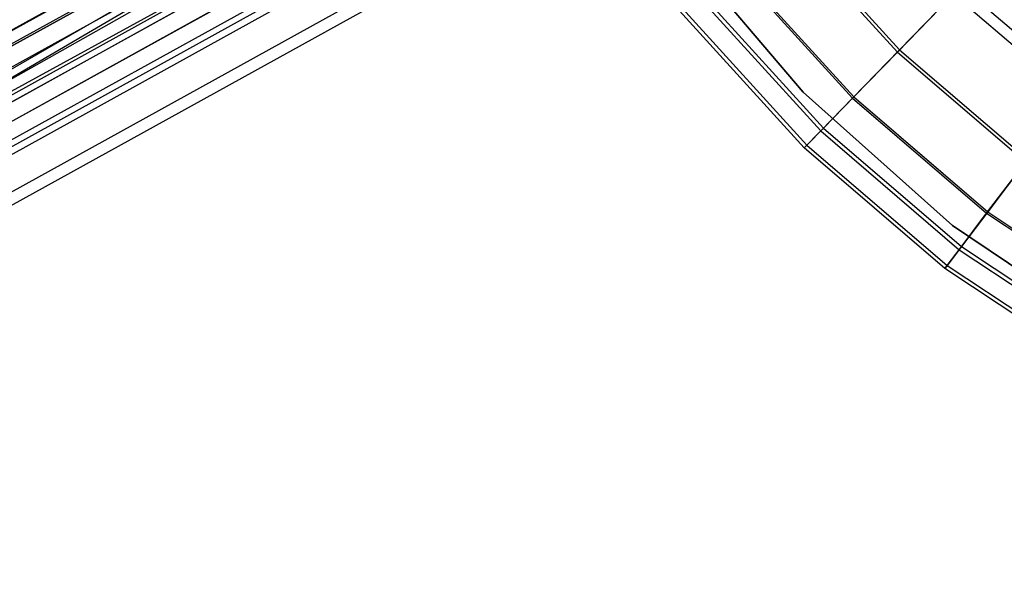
# Model space of a CAD drawing. Extents: x 0.1 to 26.5, y -19.1 to 0.
# Tile 44 of 256: x 9.7 to 11.7, y -14.7 to -13.6. Entities that reach past the tile are written whole.
import ezdxf

# ---------------------------------------------------------------- set-up
doc = ezdxf.new("R2010")
doc.units = 0
doc.header["$LTSCALE"] = 2.54
doc.layers.get('0').update_dxf_attribs({"linetype": 'CONTINUOUS'})

# ---------------------------------------------------------------- blocks, each defined once
blk = doc.blocks.new('7777_STL')
at = {"color": 0}
for p, q in [((8.275, -14.4551, 28.2071), (11.5154, -12.6602, 28.1833)), ((8.275, -14.4551, 28.2071), (11.5154, -12.6602, 28.1833)), ((8.275, -14.4551, 28.2071), (11.5168, -12.6628, 28.2072)), ((8.275, -14.4551, 28.2071), (11.5168, -12.6628, 28.2072)), ((8.2828, -14.4508, 28.1593), (11.5154, -12.6602, 28.1833)), ((8.2828, -14.4508, 28.1593), (11.5154, -12.6602, 28.1833)), ((8.2828, -14.4508, 28.1593), (11.5168, -12.6628, 28.1593)), ((8.2828, -14.4508, 28.1593), (11.5168, -12.6628, 28.1593)), ((11.5295, -12.6857, 28.3703), (8.2612, -14.4925, 28.3702)), ((11.5295, -12.6857, 28.3703), (8.2612, -14.4925, 28.3702)), ((8.2789, -14.4783, 28.2495), (11.5276, -12.6822, 28.2496)), ((8.2789, -14.4783, 28.2495), (11.5276, -12.6822, 28.2496)), ((8.3004, -14.4665, 28.1169), (11.5276, -12.6822, 28.117)), ((8.3004, -14.4665, 28.1169), (11.5276, -12.6822, 28.117)), ((8.3219, -14.4592, 27.9962), (11.5295, -12.6857, 27.9963)), ((8.3219, -14.4592, 27.9962), (11.5295, -12.6857, 27.9963)), ((8.3571, -14.5184, 27.9833), (11.5295, -12.6857, 27.9963)), ((8.3571, -14.5184, 27.9833), (11.5295, -12.6857, 27.9963)), ((11.5295, -12.6857, 27.9963), (8.3695, -14.5415, 27.9848)), ((11.5295, -12.6857, 27.9963), (8.3695, -14.5415, 27.9848)), ((8.2935, -14.5152, 28.2768), (11.5466, -12.7167, 28.2768)), ((8.2935, -14.5152, 28.2768), (11.5466, -12.7167, 28.2768)), ((8.31, -14.5478, 28.2833), (11.5466, -12.7167, 28.2768)), ((8.31, -14.5478, 28.2833), (11.5466, -12.7167, 28.2768)), ((8.3238, -14.4986, 28.0898), (11.5466, -12.7167, 28.0898)), ((8.3238, -14.4986, 28.0898), (11.5466, -12.7167, 28.0898)), ((8.31, -14.5478, 28.2833), (11.5696, -12.7583, 28.2826)), ((8.31, -14.5478, 28.2833), (11.5696, -12.7583, 28.2826)), ((8.3154, -14.5574, 28.2826), (11.5696, -12.7583, 28.2826)), ((8.3154, -14.5574, 28.2826), (11.5696, -12.7583, 28.2826)), ((8.3476, -14.5397, 28.084), (11.5696, -12.7583, 28.084)), ((8.3476, -14.5397, 28.084), (11.5696, -12.7583, 28.084)), ((11.5754, -12.7688, 28.3818), (8.3051, -14.5768, 28.3818)), ((11.5754, -12.7688, 28.3818), (8.3051, -14.5768, 28.3818)), ((11.5754, -12.7688, 27.9847), (8.3695, -14.5415, 27.9848)), ((11.5754, -12.7688, 27.9847), (8.3695, -14.5415, 27.9848)), ((8.3398, -14.5951, 28.2656), (11.5913, -12.7975, 28.2656)), ((8.3398, -14.5951, 28.2656), (11.5913, -12.7975, 28.2656)), ((8.3665, -14.5804, 28.101), (11.5913, -12.7975, 28.101)), ((8.3665, -14.5804, 28.101), (11.5913, -12.7975, 28.101)), ((8.3609, -14.6197, 28.2298), (11.6066, -12.8252, 28.2298)), ((8.3609, -14.6197, 28.2298), (11.6066, -12.8252, 28.2298)), ((8.3739, -14.6256, 28.1833), (11.6122, -12.8353, 28.1833)), ((8.3739, -14.6256, 28.1833), (11.6122, -12.8353, 28.1833)), ((8.3759, -14.6114, 28.1369), (11.6066, -12.8252, 28.1368)), ((8.3759, -14.6114, 28.1369), (11.6066, -12.8252, 28.1368)), ((11.6187, -12.8472, 28.3479), (8.3538, -14.6522, 28.348)), ((11.6187, -12.8472, 28.3479), (8.3538, -14.6522, 28.348)), ((11.6187, -12.8472, 28.0187), (8.4072, -14.6229, 28.0188)), ((11.6187, -12.8472, 28.0187), (8.4072, -14.6229, 28.0188)), ((11.6495, -12.9027, 28.2762), (8.396, -14.7014, 28.2763)), ((11.6495, -12.9027, 28.2762), (8.396, -14.7014, 28.2763)), ((11.6495, -12.9027, 28.0903), (8.4262, -14.6849, 28.0905)), ((11.6495, -12.9027, 28.0903), (8.4262, -14.6849, 28.0905)), ((11.6605, -12.9228, 28.1833), (8.4221, -14.7132, 28.1834)), ((11.6605, -12.9228, 28.1833), (8.4221, -14.7132, 28.1834)), ((11.2349, -13.4474, 36.3288), (11.4558, -13.6901, 36.3288)), ((11.2349, -13.4474, 36.3288), (11.4558, -13.6901, 36.3288)), ((11.2397, -13.4435, 33.7595), (11.4601, -13.6857, 33.7595)), ((11.2397, -13.4435, 33.7595), (11.4601, -13.6857, 33.7595)), ((11.0208, -13.4717, 28.8742), (11.2727, -13.7681, 28.8742)), ((11.2727, -13.7681, 28.4742), (11.0208, -13.4717, 28.4742)), ((11.0208, -13.4717, 28.8742), (11.2727, -13.7681, 28.8742)), ((11.2727, -13.7681, 28.4742), (11.0208, -13.4717, 28.4742)), ((11.1374, -13.5257, 34.1786), (11.3686, -13.7798, 34.1786)), ((11.1374, -13.5257, 34.1786), (11.3686, -13.7798, 34.1786)), ((11.1402, -13.5235, 36.0218), (11.3711, -13.7773, 36.0218)), ((11.1402, -13.5235, 36.0218), (11.3711, -13.7773, 36.0218)), ((11.4601, -13.6857, 33.7595), (11.5801, -13.5621, 33.3555)), ((11.4601, -13.6857, 33.7595), (11.5801, -13.5621, 33.3555)), ((11.5801, -13.5621, 33.3555), (11.8125, -13.7616, 33.3555)), ((11.5801, -13.5621, 33.3555), (11.8125, -13.7616, 33.3555)), ((11.0681, -13.5813, 34.6087), (11.3067, -13.8436, 34.6087)), ((11.0681, -13.5813, 34.6087), (11.3067, -13.8436, 34.6087)), ((11.0743, -13.5764, 35.7026), (11.3122, -13.8379, 35.7026)), ((11.0743, -13.5764, 35.7026), (11.3122, -13.8379, 35.7026)), ((11.5651, -13.5776, 36.6194), (11.4558, -13.6901, 36.3288)), ((11.5651, -13.5776, 36.6194), (11.4558, -13.6901, 36.3288)), ((11.5651, -13.5776, 36.6194), (11.7995, -13.7787, 36.6194)), ((11.5651, -13.5776, 36.6194), (11.7995, -13.7787, 36.6194)), ((11.0382, -13.6053, 35.3757), (11.28, -13.871, 35.3757)), ((11.0382, -13.6053, 35.3757), (11.28, -13.871, 35.3757)), ((11.2748, -13.8763, 35.0456), (11.0325, -13.61, 35.0456)), ((11.2748, -13.8763, 35.0456), (11.0325, -13.61, 35.0456)), ((11.3686, -13.7798, 34.1786), (11.4601, -13.6857, 33.7595)), ((11.3686, -13.7798, 34.1786), (11.4601, -13.6857, 33.7595)), ((11.4601, -13.6857, 33.7595), (11.7085, -13.8989, 33.7595)), ((11.4601, -13.6857, 33.7595), (11.7085, -13.8989, 33.7595)), ((11.4558, -13.6901, 36.3288), (11.3711, -13.7773, 36.0218)), ((11.4558, -13.6901, 36.3288), (11.3711, -13.7773, 36.0218)), ((11.4558, -13.6901, 36.3288), (11.7048, -13.9038, 36.3288)), ((11.4558, -13.6901, 36.3288), (11.7048, -13.9038, 36.3288)), ((11.2727, -13.7681, 28.8742), (11.5627, -14.0274, 28.8742)), ((11.5627, -14.0274, 28.4742), (11.2727, -13.7681, 28.4742)), ((11.2727, -13.7681, 28.8742), (11.5627, -14.0274, 28.8742)), ((11.2727, -13.7681, 28.8742), (11.2727, -13.7681, 28.4742)), ((11.5627, -14.0274, 28.4742), (11.2727, -13.7681, 28.4742)), ((11.2727, -13.7681, 28.8742), (11.2727, -13.7681, 28.4742)), ((11.3067, -13.8436, 34.6087), (11.3686, -13.7798, 34.1786)), ((11.3067, -13.8436, 34.6087), (11.3686, -13.7798, 34.1786)), ((11.3711, -13.7773, 36.0218), (11.3122, -13.8379, 35.7026)), ((11.3711, -13.7773, 36.0218), (11.3122, -13.8379, 35.7026)), ((11.3686, -13.7798, 34.1786), (11.6293, -14.0036, 34.1786)), ((11.3686, -13.7798, 34.1786), (11.6293, -14.0036, 34.1786)), ((11.3711, -13.7773, 36.0218), (11.6315, -14.0008, 36.0218)), ((11.3711, -13.7773, 36.0218), (11.6315, -14.0008, 36.0218)), ((11.3122, -13.8379, 35.7026), (11.28, -13.871, 35.3757)), ((11.3122, -13.8379, 35.7026), (11.28, -13.871, 35.3757)), ((11.3122, -13.8379, 35.7026), (11.5805, -14.0681, 35.7026)), ((11.3122, -13.8379, 35.7026), (11.5805, -14.0681, 35.7026)), ((11.2748, -13.8763, 35.0456), (11.3067, -13.8436, 34.6087)), ((11.2748, -13.8763, 35.0456), (11.3067, -13.8436, 34.6087)), ((11.3067, -13.8436, 34.6087), (11.5757, -14.0745, 34.6087)), ((11.3067, -13.8436, 34.6087), (11.5757, -14.0745, 34.6087)), ((11.28, -13.871, 35.3757), (11.2748, -13.8763, 35.0456)), ((11.28, -13.871, 35.3757), (11.2748, -13.8763, 35.0456)), ((11.5481, -14.1109, 35.0456), (11.2748, -13.8763, 35.0456)), ((11.5481, -14.1109, 35.0456), (11.2748, -13.8763, 35.0456)), ((11.28, -13.871, 35.3757), (11.5526, -14.105, 35.3757)), ((11.28, -13.871, 35.3757), (11.5526, -14.105, 35.3757)), ((11.6293, -14.0036, 34.1786), (11.7085, -13.8989, 33.7595)), ((11.6293, -14.0036, 34.1786), (11.7085, -13.8989, 33.7595)), ((11.7048, -13.9038, 36.3288), (11.6315, -14.0008, 36.0218)), ((11.7048, -13.9038, 36.3288), (11.6315, -14.0008, 36.0218)), ((11.5757, -14.0745, 34.6087), (11.6293, -14.0036, 34.1786)), ((11.5757, -14.0745, 34.6087), (11.6293, -14.0036, 34.1786)), ((11.6315, -14.0008, 36.0218), (11.5805, -14.0681, 35.7026)), ((11.6315, -14.0008, 36.0218), (11.5805, -14.0681, 35.7026)), ((11.6293, -14.0036, 34.1786), (11.9155, -14.1937, 34.1786)), ((11.6293, -14.0036, 34.1786), (11.9155, -14.1937, 34.1786)), ((11.6315, -14.0008, 36.0218), (11.9173, -14.1906, 36.0218)), ((11.6315, -14.0008, 36.0218), (11.9173, -14.1906, 36.0218)), ((11.5627, -14.0274, 28.8742), (11.8852, -14.2448, 28.8742)), ((11.8852, -14.2448, 28.4742), (11.5627, -14.0274, 28.4742)), ((11.5627, -14.0274, 28.8742), (11.8852, -14.2448, 28.8742)), ((11.5627, -14.0274, 28.8742), (11.5627, -14.0274, 28.4742)), ((11.8852, -14.2448, 28.4742), (11.5627, -14.0274, 28.4742)), ((11.5627, -14.0274, 28.8742), (11.5627, -14.0274, 28.4742)), ((11.5805, -14.0681, 35.7026), (11.5526, -14.105, 35.3757)), ((11.5805, -14.0681, 35.7026), (11.5526, -14.105, 35.3757)), ((11.5805, -14.0681, 35.7026), (11.875, -14.2637, 35.7026)), ((11.5805, -14.0681, 35.7026), (11.875, -14.2637, 35.7026)), ((11.5481, -14.1109, 35.0456), (11.5757, -14.0745, 34.6087)), ((11.5481, -14.1109, 35.0456), (11.5757, -14.0745, 34.6087)), ((11.5757, -14.0745, 34.6087), (11.871, -14.2706, 34.6087)), ((11.5757, -14.0745, 34.6087), (11.871, -14.2706, 34.6087)), ((11.5526, -14.105, 35.3757), (11.5481, -14.1109, 35.0456)), ((11.5526, -14.105, 35.3757), (11.5481, -14.1109, 35.0456)), ((11.5526, -14.105, 35.3757), (11.8518, -14.3037, 35.3757)), ((11.5526, -14.105, 35.3757), (11.8518, -14.3037, 35.3757)), ((11.8481, -14.3101, 35.0456), (11.5481, -14.1109, 35.0456)), ((11.8481, -14.3101, 35.0456), (11.5481, -14.1109, 35.0456))]:
    blk.add_line(p, q, dxfattribs=at)
blk = doc.blocks.new('GROUP_2')
at = {"color": 0}
blk.add_blockref('7777_STL', (-0.1316, 19.1037, -0.1597), dxfattribs=at)

msp = doc.modelspace()

# ---------------------------------------------------------------- block references
at = {"color": 0}
msp.add_blockref('GROUP_2', (0.1316, -19.1037, 0.1597), dxfattribs=at)

doc.saveas('drawing.dxf')
